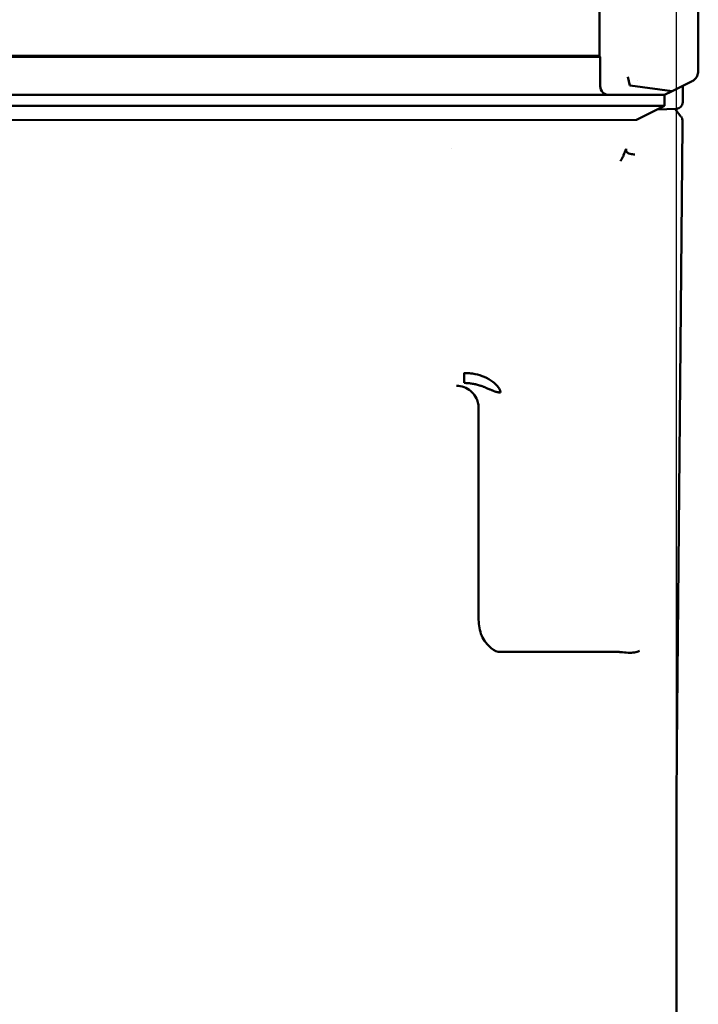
# Paper-space layout 'Sheet_1' of a CAD drawing. Header units: millimetres. Extents: x 0.8 to 58.3, y 0.8 to 58.3.
# Tile 88 of 128: x 36.4 to 37.6, y 44.9 to 46.6. Entities that reach past the tile are written whole.
import ezdxf

# ---------------------------------------------------------------- set-up
doc = ezdxf.new("R2010")
doc.units = ezdxf.units.MM
doc.layers.add('Dimension (ISO)', color=7, linetype='Continuous', lineweight=25)
doc.layers.add('Visible (ISO)', color=7, linetype='Continuous', lineweight=50)
doc.styles.add('Note Text (ANSI)', font='tahoma.ttf')
doc.dimstyles.new('Default (ISO)', dxfattribs={"dimtxt": 0.511811, "dimasz": 0.098425, "dimexe": 0.125, "dimexo": 0, "dimgap": 0.03, "dimtad": 1, "dimlfac": 25.4, "dimrnd": 1e-08, "dimzin": 0, "dimdsep": 46, "dimtxsty": 'Note Text (ANSI)', "dimcen": 0.09, "dimdle": 0.393701, "dimclrd": 256, "dimclre": 256, "dimclrt": 256, "dimazin": 0, "dimtfac": 0.269631, "dimtmove": 0, "dimatfit": 3, "dimfxl": 1, "dimtolj": 1, "dimtzin": 0, "dimlwd": -1, "dimlwe": -1, "dimarcsym": 0})

# ---------------------------------------------------------------- blocks, each defined once
blk = doc.blocks.new('*D7')
at = {"layer": 'Defpoints', "color": 0, "transparency": 16777216}
for p in [(37.573, 51.1379), (21.5092, 45.2419), (37.573, 45.2419)]:
    blk.add_point(p, dxfattribs=at)
at = {"layer": 'Dimension (ISO)', "transparency": 16777216}
for p, q in [((21.5092, 45.2419), (21.5092, 51.2629)), ((37.573, 45.2419), (37.573, 51.2629)), ((21.6076, 51.1379), (37.4746, 51.1379))]:
    blk.add_line(p, q, dxfattribs=at)
for points in [[(21.6076, 51.1543), (21.6076, 51.1215), (21.5092, 51.1379)], [(37.4746, 51.1543), (37.4746, 51.1215), (37.573, 51.1379)]]:
    blk.add_solid(points, dxfattribs=at)
at = {"layer": 'Dimension (ISO)', "transparency": 16777216, "insert": (25.7825, 51.8375), "char_height": 0.511811, "attachment_point": 1, "style": 'Note Text (ANSI)'}
blk.add_mtext('\\A1;408.02 mm [408.022 in]', dxfattribs=at)

psp = doc.layouts.new('Sheet_1')

# ---------------------------------------------------------------- linework, layer by layer
at = {"layer": 'Visible (ISO)'}
for p, q in [((37.61199, 48.7658), (37.61199, 46.56558)), ((37.43483, 48.68706), (37.43483, 46.58114)), ((37.43483, 46.58114), (35.37933, 46.58114)), ((37.4362, 46.57976), (35.3807, 46.57976)), ((37.43483, 46.58114), (37.4362, 46.57976)), ((37.4362, 46.52697), (37.4362, 46.57976)), ((37.48585, 46.54388), (37.48956, 46.52818)), ((37.48963, 46.52814), (37.5654, 46.5181)), ((37.50356, 46.53712), (37.50356, 46.53713)), ((37.5654, 46.5181), (37.59013, 46.53046)), ((37.58431, 46.52755), (37.58405, 46.49834)), ((37.59013, 46.53046), (37.60089, 46.53584)), ((35.49515, 46.51123), (37.45195, 46.51123)), ((35.53719, 46.51123), (37.55166, 46.51123)), ((37.55166, 46.51123), (37.5654, 46.5181)), ((37.55166, 46.49154), (37.55166, 46.51123)), ((35.53719, 46.49154), (37.55166, 46.49154)), ((37.55166, 46.49154), (37.50153, 46.46648)), ((37.57242, 46.48631), (37.53913, 46.48528)), ((37.57082, 46.48555), (37.58098, 46.47286)), ((37.57295, 46.47464), (37.57295, 46.47464)), ((37.57306, 46.48635), (37.57302, 46.4828)), ((37.50153, 46.46648), (36.1081, 46.46558)), ((37.57361, 45.34019), (37.58348, 46.45666)), ((37.58357, 46.46535), (37.58357, 46.46535)), ((37.16961, 46.41447), (37.16961, 46.41447)), ((37.19238, 46.01263), (37.19238, 45.9947)), ((37.21829, 45.95441), (37.21829, 45.57351)), ((37.25766, 45.51235), (37.46948, 45.51235)), ((37.57305, 43.01821), (37.57305, 45.24186))]:
    psp.add_line(p, q, dxfattribs=at)
psp.add_arc((37.5616, 46.47818), 0.01181, 38.65879, 43.05469, dxfattribs=at)
for centre, major_axis, ratio, start_param, end_param in [((37.60891, 46.56558), (0, -0.03937), 0.0783709, 1.258662, 1.5707963), ((37.45195, 46.52698), (-0.01114, -0.01114), 0.9996955, 5.4979394, 7.0684312), ((37.52117, 46.54388), (-0.0316, -0.01571), 0.0331857, 6.2754289, 6.3323737), ((37.57252, 46.49799), (0.00684, 0.00968), 0.9592879, 3.7677976, 5.3383503), ((37.57175, 46.46548), (0.00923, 0.00737), 0.9997508, 6.281522, 6.2845672), ((37.25766, 45.58463), (0, -0.07229), 0.544639, 5.8468183, 6.2831853)]:
    psp.add_ellipse(centre, major_axis=major_axis, ratio=ratio, start_param=start_param, end_param=end_param, dxfattribs=at)
for points, knots in [([(37.60089, 46.53584), (37.60132, 46.53605), (37.6018, 46.53632), (37.60285, 46.53697), (37.60348, 46.53739), (37.60452, 46.53822), (37.60489, 46.53852), (37.60564, 46.53922), (37.60603, 46.5396), (37.60678, 46.54041), (37.60714, 46.54083), (37.60782, 46.5417), (37.60814, 46.54215), (37.60902, 46.54349), (37.60951, 46.54438), (37.61139, 46.54838), (37.6118, 46.55124), (37.61184, 46.55349)], [0.821922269, 0.821922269, 0.821922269, 0.821922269, 0.830991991, 0.830991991, 0.840012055, 0.840012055, 0.844522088, 0.844522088, 0.84903212, 0.84903212, 0.853195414, 0.853195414, 0.857358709, 0.857358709, 0.865685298, 0.865685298, 0.900136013, 0.900136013, 0.900136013, 0.900136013]), ([(37.581, 46.47283), (37.58179, 46.47184), (37.58243, 46.4707), (37.58329, 46.46832), (37.58353, 46.46706), (37.58357, 46.46565), (37.58357, 46.4655), (37.58357, 46.46535)], [0, 0, 0, 0, 0.00973172, 0.00973172, 0.019307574, 0.019307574, 0.020458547, 0.020458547, 0.020458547, 0.020458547]), ([(37.47281, 46.3927), (37.47317, 46.39338), (37.47353, 46.39405), (37.47388, 46.39472), (37.47423, 46.3954), (37.47458, 46.39608), (37.47493, 46.39676), (37.47528, 46.39744), (37.47562, 46.39813), (37.47596, 46.39881), (37.47673, 46.40036), (37.47748, 46.40191), (37.47821, 46.40346), (37.47989, 46.40706), (37.48147, 46.41068), (37.48283, 46.41439)], [-0.00031839, -0.00031839, -0.00031839, -0.00031839, 0.006380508, 0.006380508, 0.006380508, 0.013110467, 0.013110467, 0.013110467, 0.019873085, 0.019873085, 0.019873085, 0.035105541, 0.035105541, 0.035105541, 0.070226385, 0.070226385, 0.070226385, 0.070226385]), ([(37.49836, 46.40465), (37.49804, 46.40464), (37.49739, 46.40463), (37.49672, 46.40464), (37.49458, 46.40472), (37.4931, 46.40495), (37.49039, 46.40546), (37.48895, 46.4059), (37.48681, 46.40676), (37.48611, 46.40716), (37.4851, 46.4078), (37.48462, 46.40815), (37.48371, 46.40901), (37.48316, 46.40968), (37.4827, 46.41107), (37.48257, 46.41172), (37.48273, 46.41316), (37.48289, 46.41375), (37.48283, 46.41439)], [-0.0069161, -0.0069161, -0.0069161, -0.0069161, -0.00352184, 0, 0, 0.01881063, 0.01881063, 0.05050669, 0.05050669, 0.0782263, 0.0782263, 0.1036952, 0.1036952, 0.13446726, 0.13446726, 0.14992237, 0.14992237, 0.16037238, 0.16037238, 0.16037238, 0.16037238]), ([(37.25766, 45.97751), (37.25755, 45.97761), (37.25744, 45.97772), (37.25729, 45.97794), (37.25725, 45.97805), (37.25722, 45.97833), (37.25725, 45.97849), (37.25734, 45.97887), (37.25741, 45.9791), (37.25739, 45.97991), (37.25711, 45.98036), (37.25625, 45.98216), (37.25596, 45.98298), (37.25124, 45.99104), (37.246, 45.99513), (37.23929, 46.0002), (37.23403, 46.00328), (37.22324, 46.00783), (37.21774, 46.00951), (37.20883, 46.01133), (37.2055, 46.01183), (37.20136, 46.01223), (37.20046, 46.01231), (37.19844, 46.01245), (37.19721, 46.01251), (37.19526, 46.0126), (37.1948, 46.01261), (37.19366, 46.01256), (37.19327, 46.01253), (37.19269, 46.01257), (37.19254, 46.01259), (37.19238, 46.01263)], [-0.12096497, -0.12096497, -0.12096497, -0.12096497, -0.12012807, -0.12012807, -0.11928833, -0.11928833, -0.11809108, -0.11809108, -0.11656578, -0.11656578, -0.11352088, -0.11352088, -0.10989685, -0.10989685, -0.09605084, -0.09605084, -0.06401404, -0.06401404, -0.03468229, -0.03468229, -0.01779849, -0.01779849, -0.01389415, -0.01389415, -0.00793724, -0.00793724, -0.00439941, -0.00439941, -0.0012169, -0.0012169, -0.000001, -0.000001, -0.000001, -0.000001]), ([(37.23832, 45.98321), (37.23746, 45.98358), (37.23659, 45.98396), (37.23571, 45.98434), (37.23472, 45.98476), (37.23372, 45.98519), (37.23269, 45.98562), (37.23216, 45.98585), (37.23161, 45.98607), (37.23107, 45.9863), (37.22987, 45.98679), (37.22864, 45.98727), (37.22738, 45.98776), (37.22685, 45.98796), (37.22632, 45.98816), (37.22577, 45.98836), (37.22486, 45.9887), (37.22393, 45.98903), (37.22298, 45.98935), (37.22248, 45.98952), (37.22199, 45.98969), (37.22148, 45.98986), (37.22105, 45.99), (37.22062, 45.99013), (37.22019, 45.99027), (37.21892, 45.99067), (37.21761, 45.99106), (37.21626, 45.99142), (37.21591, 45.99152), (37.21555, 45.99162), (37.21519, 45.99171), (37.21482, 45.99181), (37.21445, 45.9919), (37.21407, 45.992), (37.21394, 45.99203), (37.2138, 45.99206), (37.21367, 45.9921), (37.21314, 45.99223), (37.2126, 45.99235), (37.21206, 45.99248), (37.21119, 45.99267), (37.21031, 45.99286), (37.20941, 45.99304), (37.2089, 45.99314), (37.20838, 45.99324), (37.20786, 45.99334), (37.2077, 45.99336), (37.20754, 45.99339), (37.20739, 45.99342), (37.20597, 45.99367), (37.20453, 45.99388), (37.20305, 45.99406), (37.20291, 45.99408), (37.20277, 45.9941), (37.20263, 45.99412), (37.2025, 45.99413), (37.20236, 45.99415), (37.20222, 45.99416), (37.20153, 45.99424), (37.20084, 45.99431), (37.20014, 45.99438), (37.19915, 45.99447), (37.19814, 45.99454), (37.19712, 45.99459), (37.19698, 45.9946), (37.19684, 45.99461), (37.19669, 45.99461), (37.19639, 45.99463), (37.19608, 45.99464), (37.19578, 45.99465), (37.19466, 45.99469), (37.19353, 45.9947), (37.19238, 45.9947)], [0.31199182, 0.31199182, 0.31199182, 0.31199182, 0.36363636, 0.36363636, 0.36363636, 0.42147443, 0.42147443, 0.42147443, 0.45178412, 0.45178412, 0.45178412, 0.5178257, 0.5178257, 0.5178257, 0.54545455, 0.54545455, 0.54545455, 0.59193564, 0.59193564, 0.59193564, 0.61600858, 0.61600858, 0.61600858, 0.63636364, 0.63636364, 0.63636364, 0.69564673, 0.69564673, 0.69564673, 0.71128622, 0.71128622, 0.71128622, 0.72727273, 0.72727273, 0.72727273, 0.73295443, 0.73295443, 0.73295443, 0.75551769, 0.75551769, 0.75551769, 0.79142966, 0.79142966, 0.79142966, 0.81196355, 0.81196355, 0.81196355, 0.81818182, 0.81818182, 0.81818182, 0.87339525, 0.87339525, 0.87339525, 0.87856648, 0.87856648, 0.87856648, 0.88361804, 0.88361804, 0.88361804, 0.90909091, 0.90909091, 0.90909091, 0.94509619, 0.94509619, 0.94509619, 0.95014854, 0.95014854, 0.95014854, 0.96090957, 0.96090957, 0.96090957, 1, 1, 1, 1]), ([(37.17892, 45.98974), (37.17943, 45.98974), (37.18046, 45.98971), (37.18148, 45.98965), (37.18668, 45.98921), (37.19126, 45.98798), (37.19947, 45.9841), (37.20311, 45.98159), (37.20966, 45.97521), (37.21247, 45.9713), (37.21599, 45.96381), (37.21706, 45.96049), (37.21788, 45.9559), (37.21804, 45.95474), (37.21823, 45.95251), (37.21828, 45.95144), (37.21829, 45.95038)], [-0.00822808, -0.00822808, -0.00822808, -0.00822808, -0.00411404, 0, 0, 0.03796736, 0.03796736, 0.07317457, 0.07317457, 0.11075087, 0.11075087, 0.13748355, 0.13748355, 0.14642259, 0.14642259, 0.15457815, 0.15457815, 0.15457815, 0.15457815]), ([(37.25766, 45.97751), (37.2576, 45.97752), (37.25753, 45.97753), (37.25651, 45.97768), (37.25559, 45.97781), (37.25378, 45.97807), (37.25291, 45.9782), (37.25179, 45.97839), (37.25149, 45.97844), (37.25071, 45.97859), (37.25023, 45.97868), (37.24934, 45.97889), (37.24892, 45.979), (37.24809, 45.97923), (37.24768, 45.97936), (37.24688, 45.97964), (37.24649, 45.97979), (37.24572, 45.98009), (37.24534, 45.98024), (37.2449, 45.98042), (37.24484, 45.98045), (37.24384, 45.98086), (37.24289, 45.98126), (37.24138, 45.98189), (37.24083, 45.98213), (37.23963, 45.98265), (37.23898, 45.98293), (37.23832, 45.98321)], [0, 0, 0, 0, 0.00187552, 0.00187552, 0.03023306, 0.03023306, 0.06029484, 0.06029484, 0.07138397, 0.07138397, 0.09090909, 0.09090909, 0.11067321, 0.11067321, 0.1320182, 0.1320182, 0.15498305, 0.15498305, 0.17794789, 0.17794789, 0.18181818, 0.18181818, 0.23938003, 0.23938003, 0.27272727, 0.27272727, 0.31199182, 0.31199182, 0.31199182, 0.31199182]), ([(37.24102, 45.51912), (37.24008, 45.51994), (37.23916, 45.52075), (37.23148, 45.52789), (37.22575, 45.53584), (37.21929, 45.55401), (37.21829, 45.56417), (37.21829, 45.57351)], [-0.95647001, -0.95647001, -0.95647001, -0.95647001, -0.94761194, -0.94761194, -0.87643968, -0.87643968, -0.80526743, -0.80526743, -0.80526743, -0.80526743]), ([(37.46948, 45.51235), (37.47004, 45.51235), (37.47059, 45.51233), (37.47171, 45.51226), (37.47226, 45.51221), (37.47281, 45.51214)], [-0.0085061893, -0.0085061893, -0.0085061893, -0.0085061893, -0.0042549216, -0.0042549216, -0.0000032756, -0.0000032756, -0.0000032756, -0.0000032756]), ([(37.50639, 45.51432), (37.50406, 45.5129), (37.498, 45.51102), (37.48649, 45.51093), (37.47741, 45.5115), (37.47281, 45.51214)], [0.00000488, 0.00000488, 0.00000488, 0.00000488, 0.33333333, 0.66666667, 0.99999748, 0.99999748, 0.99999748, 0.99999748]), ([(37.57361, 45.34019), (37.57348, 45.32546), (37.57335, 45.31028), (37.5732, 45.28629), (37.57315, 45.27792), (37.57308, 45.26045), (37.57305, 45.25115), (37.57305, 45.24186)], [0, 0, 0, 0, 0.13298162, 0.13298162, 0.20154052, 0.20154052, 0.27236576, 0.27236576, 0.27236576, 0.27236576])]:
    psp.add_open_spline(points, degree=3, knots=knots, dxfattribs=at)
psp.add_open_spline([(37.58357, 46.46535), (37.58354, 46.46253), (37.58351, 46.45963), (37.58348, 46.45666)], degree=3, dxfattribs=at)

# ---------------------------------------------------------------- dimensions: what is measured, and where the dimension line sits
at = {"layer": 'Dimension (ISO)'}
dim = psp.add_linear_dim(base=(37.57305, 51.13791), p1=(21.50921, 45.24186), p2=(37.57305, 45.24186), angle=180, text='<> mm [408.022 in]', dimstyle='Default (ISO)', override={"dimgap": 0.03, "dimdec": 2, "dimlfac": 25.4, "dimpost": '', "dimtol": 0, "dimlim": 0, "dimtp": 0, "dimtm": 0, "dimtdec": 2, "dimtofl": 0, "dimatfit": 1}, dxfattribs=at)
dim.commit()
dim.dimension.update_dxf_attribs({"geometry": '*D7', "text_midpoint": (29.54113, 51.13791), "dimtype": 160})

doc.saveas('drawing.dxf')
